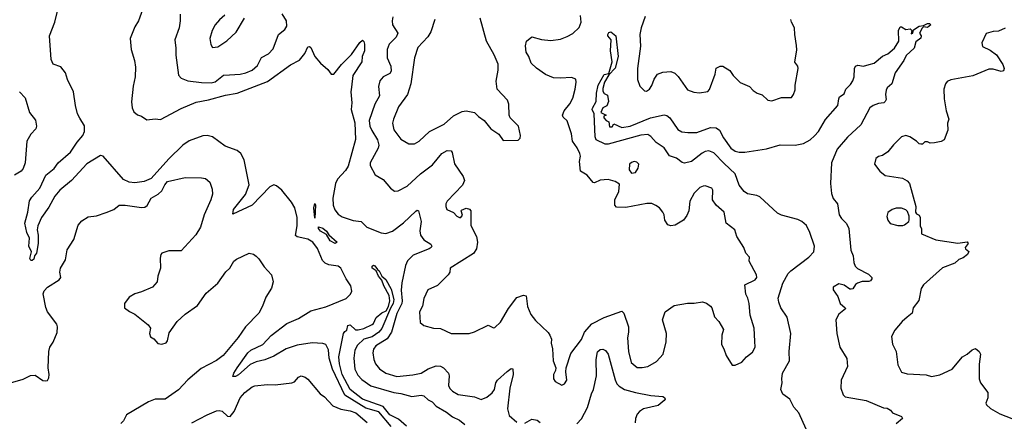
# Model space of a CAD drawing. Extents: x 2057697 to 2160550, y 827490 to 1016834.
# Tile 219 of 256: x 2063942 to 2071158, y 943613 to 946553. Entities that reach past the tile are written whole.
import ezdxf

# ---------------------------------------------------------------- set-up
doc = ezdxf.new("R2010")
doc.units = 0

msp = doc.modelspace()

# ---------------------------------------------------------------- linework, layer by layer
at = {"layer": '0CON20XD'}
for points in [[(2066665.4, 943575), (2066575, 943682.2), (2066479.4, 943709.4), (2066323.9, 943803.9), (2066234.8, 943995), (2066210.3, 944075), (2066205, 944136.7), (2066185.8, 944175), (2066162.6, 944182.6), (2066085, 944188), (2065975, 944170.2), (2065895, 944143.6), (2065805, 944090), (2065737.8, 944062.2), (2065675, 944048.7), (2065630.6, 944029.4), (2065545, 943953.5), (2065525, 943941.9), (2065505, 943942.5), (2065511.1, 943965), (2065536.7, 944005), (2065615.4, 944115), (2065637.3, 944135), (2065724, 944176), (2065785, 944242.4), (2065900.9, 944329.1), (2065985, 944366.1), (2066075, 944422.1), (2066185, 944451.8), (2066335, 944512.9), (2066367.1, 944545), (2066375.7, 944565.7), (2066369.4, 944605), (2066335.8, 944655.8), (2066295.6, 944735.6), (2066275, 944750), (2066207.8, 944757.8), (2066181.3, 944771.3), (2066161, 944791), (2066125, 944878.1), (2066091.1, 944925), (2066055, 944946.8), (2065975, 944963.6), (2065963.8, 944973.8), (2065975.4, 945045), (2065976, 945105), (2065959.6, 945175), (2065935, 945218.6), (2065864.5, 945305), (2065825, 945338.1), (2065805, 945344.3), (2065775, 945329.4), (2065645, 945195.5), (2065505, 945130), (2065510, 945165), (2065597.1, 945272.9), (2065623.8, 945345), (2065587.2, 945527.3), (2065564.1, 945574.1), (2065535.8, 945595), (2065448.2, 945628.2), (2065355, 945695.8), (2065315, 945706.3), (2065285, 945703.1), (2065185, 945666.7), (2065138.6, 945635), (2065035, 945534.4), (2064905, 945390.6), (2064855, 945369.5), (2064785, 945358.9), (2064745, 945363.5), (2064703.5, 945383.5), (2064555, 945554.3), (2064535, 945558.6), (2064435, 945498.5), (2064322.9, 945375), (2064235.5, 945305), (2064199.3, 945260.7), (2064155, 945181.5), (2064101.9, 945105), (2064075.6, 945045), (2064070.6, 945015), (2064078.9, 944975), (2064078.6, 944915), (2064065.6, 944845), (2064051.2, 944825), (2064045, 944800), (2064035, 944791.2), (2064025, 944791.2), (2064015.8, 944805), (2064029.4, 944855), (2064008.2, 944895), (2064013.1, 944955), (2063994.7, 944995), (2063978.9, 945065), (2064001.8, 945145), (2064013.6, 945226.4), (2064030.8, 945255), (2064091, 945319), (2064135, 945414.4), (2064195, 945462.9), (2064224.8, 945505.2), (2064315, 945583.3), (2064362.4, 945657.6), (2064405, 945706), (2064417.1, 945735), (2064416.2, 945776.2), (2064383.4, 945833.4), (2064367.1, 945865), (2064351.2, 945925), (2064336.4, 946025), (2064293.8, 946115), (2064278.2, 946165), (2064245, 946207.1), (2064188.8, 946228.8), (2064172.1, 946262.1), (2064160.6, 946435), (2064200, 946535), (2064224.4, 946634.4)], [(2064842.5, 946625), (2064814, 946546), (2064785, 946502), (2064751.8, 946415), (2064758.9, 946335), (2064783.6, 946255), (2064790, 946205), (2064789.5, 946135), (2064775, 946066.7), (2064762.7, 945952.7), (2064767.3, 945907.3), (2064779.5, 945879.5), (2064806.4, 945856.4), (2064835, 945846.7), (2064875, 945820), (2064935, 945828.8), (2064975, 945822.5), (2065125, 945902.5), (2065235, 945949.5), (2065325, 945966.1), (2065449.8, 946000.2), (2065535, 946014.3), (2065758.6, 946101.4), (2065927.2, 946222.8), (2065992.8, 946257.2), (2066032.5, 946305), (2066055, 946353.8), (2066065, 946356.2), (2066075, 946350), (2066105, 946284.2), (2066145.5, 946235), (2066199.8, 946189.8), (2066225, 946153.8), (2066245, 946154), (2066299.6, 946225), (2066375, 946297.7), (2066435, 946385.7), (2066455, 946403.3), (2066464.2, 946394.2), (2066468.9, 946375), (2066468.4, 946325), (2066451.8, 946285), (2066449.4, 946245), (2066384.6, 946145), (2066375, 946058.8), (2066369.6, 946025), (2066375.3, 945945), (2066372, 945895), (2066397.5, 945797.5), (2066403.8, 945676.2), (2066349.3, 945480.7), (2066329.8, 945450.2), (2066272, 945385), (2066257.7, 945355), (2066236.2, 945246.2), (2066238.9, 945195), (2066250.6, 945160.6), (2066275, 945129.5), (2066305, 945111.2), (2066385, 945082.7), (2066445, 945075.8), (2066485, 945035.7), (2066592, 944992), (2066625, 944987.5), (2066675, 945004.5), (2066755, 945065.5), (2066845, 945152), (2066855, 945158.8), (2066866, 945155), (2066883.2, 945076.8), (2066873.4, 945006.6), (2066879.2, 944975), (2066903, 944943), (2066955, 944910.6), (2066963.1, 944895), (2066958.6, 944885), (2066942, 944875), (2066825, 944830.4), (2066785, 944786.9), (2066770.3, 944755), (2066741.8, 944628.2), (2066737, 944573), (2066745.2, 944495), (2066741.9, 944475), (2066705, 944401.5), (2066668, 944265), (2066635, 944217.8), (2066552.5, 944165), (2066535, 944141.2), (2066530.5, 944115), (2066536.3, 944066.3), (2066548.9, 944035), (2066577.9, 943997.9), (2066626, 943965), (2066705, 943941.8), (2066823.3, 943953.3), (2066885, 943965.5), (2066935, 943998.5), (2066995, 944018.9), (2067025, 944017.1), (2067047.1, 944005), (2067084.6, 943964.6), (2067089.6, 943945), (2067085.5, 943875), (2067094.6, 943854.6), (2067114.2, 943835), (2067155, 943810), (2067275, 943791.9), (2067323.5, 943773.5), (2067365, 943790.4), (2067405, 943822.7), (2067421.5, 943845), (2067430.8, 943895), (2067444.5, 943915), (2067515, 943978.6), (2067545, 944000), (2067555, 943997.5), (2067558.1, 943955), (2067534.6, 943855.4), (2067517.5, 943705), (2067528, 943655), (2067585, 943606.2)], [(2065118, 946595), (2065118.9, 946545), (2065110.9, 946495), (2065078.6, 946405), (2065087.5, 946345), (2065085.9, 946294.1), (2065107.3, 946147.3), (2065125, 946126), (2065175, 946105.6), (2065275, 946092.7), (2065345, 946091.8), (2065375, 946098.5), (2065435, 946147.8), (2065479.3, 946150.7), (2065557.5, 946155), (2065600, 946165), (2065645, 946184.4), (2065685, 946219.2), (2065713.9, 946276.1), (2065765, 946303.1), (2065800.7, 946339.3), (2065839.2, 946445), (2065885, 946482), (2065900, 946505), (2065896.5, 946545), (2065865.6, 946595.6)], [(2065444.6, 946585.4), (2065407, 946553), (2065375, 946516), (2065351.9, 946475), (2065335.6, 946415), (2065342.6, 946372.6), (2065355, 946350)], [(2065355, 946350), (2065395, 946354.4), (2065460.9, 946399.1), (2065528.1, 946461.9), (2065590.8, 946565)], [(2066676.9, 946575), (2066671.4, 946545), (2066674.3, 946515), (2066714.4, 946455), (2066700.6, 946425), (2066650.6, 946375), (2066635.6, 946335), (2066635.5, 946275), (2066662.4, 946212.4), (2066665, 946177.5), (2066655, 946160), (2066605.4, 946134.6), (2066580.6, 946105), (2066572.5, 946065), (2066578.2, 945995), (2066544.5, 945935), (2066503.5, 945815), (2066507.3, 945775), (2066523.2, 945743.2), (2066563.9, 945675), (2066573.8, 945635), (2066568.1, 945611.9), (2066510, 945505), (2066511.4, 945485), (2066546.8, 945416.8), (2066605, 945382.5), (2066659.1, 945319.1), (2066688.8, 945298.8), (2066715, 945301.4), (2066782, 945335), (2066878.6, 945425), (2066968, 945492), (2067035.4, 945574.6), (2067075, 945596.9), (2067104.2, 945594.2), (2067111.4, 945581.4), (2067127.4, 945497.4), (2067193.1, 945405), (2067201.9, 945375), (2067186.8, 945343.2), (2067074, 945225), (2067064.4, 945205.6), (2067064, 945185), (2067072.7, 945162.7), (2067122.3, 945142.3), (2067146.2, 945115), (2067165, 945104.3), (2067175, 945106.2), (2067188.3, 945121.7), (2067176.7, 945155), (2067180.5, 945159.5), (2067215, 945172.9), (2067237.4, 945167.4), (2067249.2, 945155), (2067247.6, 945047.6), (2067290.6, 944965), (2067297.1, 944925), (2067290.4, 944875), (2067268.5, 944841.5), (2067097.5, 944735), (2067093.3, 944705), (2067083.3, 944685), (2067005, 944607.5), (2066932.5, 944575), (2066905, 944512.5), (2066894.4, 944455.6), (2066871.1, 944415), (2066876.4, 944336.4), (2066903.6, 944313.6), (2066975, 944294.3), (2067025, 944292), (2067105, 944256), (2067235, 944255.8), (2067275, 944267.1), (2067375, 944316.2), (2067415, 944296.7), (2067425, 944300), (2067465, 944338.8), (2067525, 944438.8), (2067585, 944520), (2067635, 944536.7), (2067653, 944533), (2067664.5, 944454.5), (2067687.5, 944395), (2067721.3, 944351.3), (2067814.4, 944264.4), (2067827.5, 944245), (2067838.8, 944215), (2067836, 944185), (2067847.5, 944145), (2067852.5, 944055), (2067871.2, 944005), (2067868.8, 943985), (2067854.3, 943955), (2067854.4, 943925), (2067866.7, 943905), (2067915, 943876.7), (2067935, 943887.5), (2067951.2, 943915), (2067943.6, 943976.4), (2067946.2, 944005), (2067980.5, 944109.5), (2068058.7, 944211.3), (2068082.2, 944265), (2068135, 944327.5), (2068225, 944373.1), (2068355, 944420), (2068370, 944405), (2068403.8, 944305), (2068404.2, 944265), (2068395.7, 944225), (2068403.5, 944125), (2068423.6, 944045), (2068468, 944008), (2068505, 944006.2), (2068545.9, 944014.1), (2068609.2, 944050.8), (2068658, 944105), (2068680, 944195), (2068681.2, 944255), (2068653.8, 944355), (2068673.3, 944415), (2068738.8, 944461.2), (2068835, 944479.2), (2068885, 944479.2), (2068945, 944488.6), (2068975, 944479.2), (2069005, 944456.7), (2069013.8, 944445), (2069035, 944377.5), (2069066.7, 944345), (2069100, 944285), (2069086.7, 944245), (2069086.2, 944175), (2069103.3, 944145), (2069120, 944095), (2069163.6, 944023.6), (2069185, 944023.3), (2069235, 944046.7), (2069268.8, 944085), (2069311.2, 944118.8), (2069332, 944155), (2069329.7, 944199.7), (2069324.3, 944294.3), (2069295, 944390), (2069288, 944475), (2069278.8, 944515), (2069264.2, 944545), (2069256.4, 944613.6), (2069331.7, 944648.3), (2069343.8, 944665), (2069342, 944685), (2069286.7, 944785), (2069290, 944815), (2069263.3, 944845), (2069248.8, 944885), (2069197.5, 944965), (2069182.5, 945015), (2069118.8, 945065), (2069103.8, 945145), (2069046.2, 945195), (2069020, 945235), (2069021.4, 945305), (2069015, 945321.2), (2068965, 945336.2), (2068950, 945335), (2068927.5, 945325), (2068885, 945283.3), (2068854.3, 945225.7), (2068846.9, 945155), (2068830.9, 945119.1), (2068806.2, 945085), (2068745, 945048.6), (2068715, 945044), (2068692.3, 945052.3), (2068669.2, 945085), (2068664.3, 945125), (2068655, 945143.8), (2068630.8, 945175), (2068605, 945194.2)], [(2066984, 946555), (2066954.2, 946465), (2066932.6, 946427.4), (2066860.3, 946349.7), (2066836.1, 946275), (2066808.8, 946085), (2066784.5, 946005.5), (2066718.9, 945915), (2066680.5, 945825), (2066673.6, 945795), (2066685, 945746), (2066735, 945679.2), (2066795, 945645.7), (2066835, 945644.4)], [(2066835, 945644.4), (2066870.8, 945665), (2066945.8, 945735), (2067052.2, 945787.8), (2067120.6, 945849.4), (2067185, 945880.6), (2067213.5, 945886.5), (2067275, 945874.2), (2067303.6, 945843.6), (2067345.7, 945815.7), (2067394.3, 945754.3), (2067452.5, 945715), (2067485, 945670), (2067595, 945672.5), (2067610, 945685), (2067612.5, 945705), (2067596.7, 945775), (2067536.2, 945835), (2067530, 945855), (2067525.8, 945935), (2067516.7, 945965), (2067441.4, 946045), (2067434.1, 946104.1), (2067449.2, 946185), (2067447.9, 946227.9), (2067419.2, 946295), (2067362.2, 946395), (2067316.1, 946563.9)], [(2068605, 945194.2), (2068575, 945207.1), (2068538.3, 945208.3), (2068385, 945178), (2068315, 945180), (2068303.3, 945195), (2068304, 945235), (2068333.8, 945295), (2068338.8, 945348.8), (2068305, 945370), (2068255, 945383.8), (2068195, 945378), (2068155, 945360), (2068145, 945361.2), (2068100.8, 945415), (2068052.9, 945445), (2068044.3, 945515), (2068051.9, 945555), (2068047.8, 945575), (2068028.6, 945615), (2067993.4, 945663.4), (2067985, 945717.5), (2067955, 945813.8), (2067925, 945838.8), (2067919.2, 945855), (2067931.4, 945885), (2067972.6, 945937.4), (2067995, 945980), (2068012.9, 946045), (2068020, 946095), (2068017, 946117), (2067985, 946130), (2067905, 946124.2), (2067855, 946128.6), (2067795, 946152.9), (2067728.8, 946198.8), (2067690, 946235), (2067674, 946285), (2067654.2, 946315), (2067647.7, 946362.3), (2067656.7, 946395), (2067695, 946426.7), (2067765, 946408), (2067835, 946402), (2067905, 946410.8), (2067955, 946429.2), (2067995, 946452), (2068042.7, 946497.3), (2068058, 946535), (2068051.2, 946585)], [(2068525.9, 946575.9), (2068496.5, 946495), (2068487.8, 946445), (2068490.9, 946359.1), (2068470.8, 946195), (2068468.8, 946115), (2068487.5, 946067.5), (2068521.7, 946031.7), (2068535, 946030), (2068556.7, 946045), (2068575, 946072.5), (2068592.1, 946117.9), (2068615.9, 946154.1), (2068655, 946170), (2068714.1, 946174.1), (2068742.3, 946162.3), (2068768.5, 946138.5), (2068835, 946040), (2068882.2, 946022.2), (2068923, 946017), (2068985, 946027.5), (2068997.3, 946042.7), (2069038.8, 946155), (2069045, 946197.5), (2069075, 946213.3), (2069095, 946212.5), (2069145, 946182.5), (2069170, 946145), (2069223.1, 946093.1), (2069290, 946065), (2069316.7, 946035), (2069347.5, 946015), (2069383.6, 946003.6), (2069425, 945963.3), (2069455, 945960), (2069525, 945984), (2069597, 945983), (2069613.6, 946006.4), (2069625, 946040), (2069626, 946075), (2069648, 946195), (2069643.6, 946213.6), (2069621.7, 946241.7), (2069637, 946333), (2069635.6, 946365), (2069621.9, 946445), (2069621.1, 946495), (2069597.1, 946535), (2069593.3, 946555)], [(2069706, 943555), (2069651.9, 943675), (2069615, 943718), (2069585.8, 943775), (2069535, 943812.5), (2069520, 943845), (2069530, 943895), (2069526.2, 943925), (2069532.5, 943965), (2069583.2, 944056.8), (2069581.5, 944125), (2069593.4, 944255), (2069566.5, 944375), (2069520.9, 944445), (2069504.4, 944485.6), (2069501.1, 944515), (2069534.7, 944625), (2069574.8, 944695.2), (2069592.2, 944715), (2069725.7, 944815), (2069760.6, 944855), (2069765.5, 944895), (2069733.6, 944995), (2069707.3, 945047.3), (2069675, 945075.6), (2069645, 945091.1), (2069525, 945122.9), (2069495, 945136.2), (2069365, 945256.9), (2069345, 945266.4), (2069275, 945278.9), (2069250.6, 945295), (2069215, 945340.8), (2069185.7, 945425.7), (2069105, 945500), (2069028.3, 945578.3), (2068992.7, 945592.7), (2068965, 945588.7), (2068942.8, 945577.2), (2068865, 945514.7), (2068815, 945502.9), (2068797, 945507), (2068755, 945540), (2068705, 945556.2), (2068664.6, 945614.6), (2068605.7, 945655), (2068568.5, 945698.5), (2068545, 945713.3), (2068495, 945707.6), (2068255, 945642.5), (2068233.3, 945643.3), (2068167.5, 945675), (2068159.2, 945695), (2068153.1, 945865), (2068138.1, 945895), (2068139.4, 945905), (2068165.6, 945955), (2068169.1, 946015), (2068181.1, 946075), (2068225, 946152.5), (2068259.3, 946160.7), (2068284, 946246), (2068272.2, 946325), (2068275.7, 946405), (2068252, 946435), (2068252.5, 946445), (2068260, 946460), (2068275, 946464), (2068310, 946435), (2068327.6, 946285), (2068305, 946198), (2068260, 946150), (2068228.8, 946095), (2068215, 946050), (2068215, 946030), (2068225, 946013.3), (2068250.7, 946000.7), (2068256.5, 945955), (2068245, 945923.3), (2068215, 945907.5), (2068200, 945875), (2068240, 945855), (2068222.5, 945847.5), (2068222.5, 945835), (2068240, 945815), (2068260, 945805), (2068265, 945770), (2068285, 945770), (2068295, 945790), (2068355, 945764.3), (2068416.8, 945773.2), (2068564, 945836), (2068665, 945857.6), (2068685, 945852.2), (2068707.3, 945835), (2068765, 945748.9), (2068795, 945733.5), (2068837.4, 945727.4), (2068905, 945727.8), (2069005, 945763.6), (2069045, 945761.2), (2069071.3, 945745), (2069099.7, 945689.7), (2069153.1, 945613.1), (2069185, 945590.7), (2069215, 945583.1), (2069255, 945583.8), (2069415, 945608), (2069515, 945636.9), (2069625, 945635.6), (2069685, 945648.1), (2069735, 945672.9), (2069767.8, 945702.2), (2069795, 945736), (2069846.2, 945823.8), (2069938.6, 945925), (2069944, 945975), (2069950.8, 945989.2), (2069985, 946011.2), (2069996, 946045), (2070031.3, 946078.7), (2070047.5, 946105), (2070057.1, 946135), (2070060, 946195), (2070067, 946213), (2070085, 946221.4), (2070125, 946214.3), (2070167.5, 946225), (2070204.4, 946235.6), (2070265, 946287.5), (2070305, 946303.8), (2070353.8, 946345), (2070384.2, 946395), (2070381.2, 946475), (2070395, 946500), (2070405, 946500), (2070435, 946482.5), (2070467, 946487), (2070480, 946475), (2070475, 946450), (2070486.7, 946455), (2070491.2, 946478.8), (2070533.7, 946506.3), (2070565, 946510), (2070595, 946526.5), (2070610, 946525), (2070620, 946515), (2070595, 946497.1), (2070565, 946500), (2070555, 946491.2), (2070536.7, 946455), (2070548, 946435), (2070545, 946417.5), (2070509.3, 946390.7), (2070496, 946345), (2070439.5, 946290.5), (2070422, 946255), (2070357.5, 946165), (2070334.4, 946085), (2070300, 946055), (2070292, 946038), (2070286.7, 946005), (2070291.2, 945968.8), (2070285.6, 945954.4), (2070274.3, 945945.7), (2070235, 945940.5), (2070195.8, 945925.8), (2070171.5, 945908.5), (2070105, 945782.5), (2070007.7, 945692.3), (2069933.8, 945605), (2069892, 945505), (2069883.3, 945355), (2069892, 945282), (2069904.5, 945244.5), (2069934.3, 945204.3), (2069948.5, 945125), (2069965, 945098.6), (2070001.3, 945061.3), (2070017.7, 945025), (2070033.7, 944866.3), (2070049.6, 944825), (2070055.6, 944775), (2070065, 944748.8), (2070082.2, 944732.2), (2070161.3, 944691.3), (2070186, 944666), (2070186.2, 944656.2), (2070177.9, 944642.1), (2070165, 944635.6), (2070115, 944637.1), (2070082.5, 944625), (2070067.5, 944615), (2070046.4, 944583.6), (2070035, 944580), (2070025, 944580), (2069985, 944609.2), (2069945, 944620.8), (2069903.6, 944596.4), (2069902.5, 944575), (2069937.7, 944527.7), (2069955.5, 944475.5), (2069991.2, 944445), (2069993, 944437), (2069945, 944398), (2069922.7, 944355), (2069929.2, 944255), (2069952.9, 944155), (2070002.4, 944072.4), (2070008.9, 944015), (2069962.5, 943915), (2069958.9, 943855), (2069975.9, 943805.9), (2069991.7, 943791.7), (2070145, 943765.8), (2070272.7, 943712.7), (2070298.8, 943708.8), (2070323.3, 943695), (2070337.5, 943675), (2070405, 943647.5), (2070412.5, 943635), (2070364.4, 943595.6)], [(2071165, 946492.5), (2071115, 946469.2), (2071075, 946466.2), (2071025, 946452.5), (2070992.5, 946385), (2070997, 946357), (2071055, 946330), (2071099.2, 946295), (2071145.8, 946225), (2071156, 946195), (2071151.7, 946178.3), (2071135, 946173.1), (2071075, 946192.1), (2071045, 946190.4), (2070926.5, 946143.5), (2070766.8, 946113.2), (2070739.7, 946100.3), (2070725.8, 946084.2), (2070713.8, 946045), (2070716.2, 945975), (2070732, 945885), (2070751.2, 945825), (2070742, 945795), (2070742.9, 945745), (2070717, 945673), (2070695, 945662), (2070645, 945650.8), (2070615, 945650), (2070595, 945659.2), (2070575, 945660), (2070558, 945642), (2070545, 945642), (2070534.4, 945644.4), (2070513.8, 945665), (2070465, 945696.9), (2070435, 945705.6), (2070403.3, 945695), (2070345, 945636.2), (2070303.4, 945586.6), (2070265, 945560), (2070235, 945551.2), (2070215, 945537.5), (2070207.5, 945495), (2070246.2, 945445), (2070285, 945412), (2070412.3, 945392.3), (2070445, 945373.3), (2070463.3, 945355), (2070510, 945185), (2070506.7, 945145), (2070515, 945132.5), (2070533, 945123), (2070540, 945105), (2070540, 945045), (2070551.7, 945021.7), (2070550, 944985), (2070655, 944942.7), (2070817.3, 944917.3), (2070885, 944926.7), (2070893.3, 944915), (2070870, 944885), (2070873.3, 944875), (2070897.5, 944857.5), (2070888.1, 944835), (2070855, 944810.8), (2070825, 944798), (2070795, 944772), (2070705, 944735.7), (2070565, 944613.3), (2070548.8, 944585), (2070531.7, 944498.3), (2070488.8, 944445), (2070483.3, 944405), (2070446, 944375), (2070409.2, 944345), (2070355, 944280.8), (2070331.1, 944235), (2070338.3, 944178.3), (2070364.3, 944125), (2070377.3, 944027.3), (2070405, 943973.3), (2070445, 943960), (2070585, 943952.5), (2070625, 943942.5), (2070685, 943954.2), (2070775, 943994.2), (2070851.2, 944085), (2070885, 944104.3), (2070922.4, 944137.6), (2070946.7, 944146.7), (2070972.9, 944125), (2070982.2, 944105), (2070972.6, 944032.6), (2070974.4, 943925), (2070984.2, 943895), (2071036.2, 943825), (2071036.2, 943785), (2071023.3, 943745), (2071026.7, 943735), (2071057, 943707), (2071125, 943667.5), (2071212.5, 943635)], [(2063940.8, 946025), (2063982.4, 945982.4), (2064014.2, 945874.2), (2064057.1, 945817.1), (2064066.7, 945775), (2064060, 945755), (2064023.8, 945715), (2063995.6, 945664.4), (2063981.5, 945505), (2063968.6, 945465), (2063953.8, 945445), (2063905, 945416)], [(2068425, 945430), (2068455, 945433.8), (2068475, 945467.5), (2068478.8, 945495), (2068465, 945511.2), (2068445, 945516), (2068425, 945508.8), (2068412, 945495), (2068408.8, 945455), (2068425, 945430)], [(2063875, 943893.9), (2063968.7, 943921.3), (2064021.9, 943948.1), (2064055, 943950.8), (2064113.2, 943913.2), (2064135, 943908.8), (2064147.1, 943912.9), (2064155, 943932.5), (2064159.4, 943955), (2064152, 944005), (2064155.8, 944125), (2064163.8, 944155), (2064187.9, 944192.1), (2064216, 944264), (2064219.2, 944305), (2064214, 944325), (2064146, 944415), (2064133.9, 944446.1), (2064113.9, 944546.1), (2064122.7, 944567.3), (2064146.7, 944595), (2064230.8, 944649.2), (2064243.8, 944665), (2064235.7, 944705), (2064241.4, 944735), (2064279.2, 944795), (2064291.3, 944868.7), (2064338.6, 944945), (2064370.9, 945049.1), (2064398.3, 945081.7), (2064445, 945110), (2064505, 945118), (2064575, 945142), (2064632.5, 945165), (2064672.5, 945195), (2064715, 945196), (2064835, 945177.5), (2064859.4, 945180.6), (2064876.6, 945193.4), (2064905, 945245.8), (2064956.2, 945275), (2064985, 945301.2), (2065005, 945343.3), (2065025, 945368.8), (2065155, 945398), (2065275, 945396.2), (2065305, 945390), (2065336.2, 945365), (2065352.3, 945312.3), (2065354.2, 945275), (2065342.5, 945235), (2065294.5, 945125.5), (2065267.1, 945035), (2065232.3, 944977.7), (2065125, 944862.5), (2065035, 944862.5), (2064983.8, 944845), (2064975.8, 944834.2), (2064971.7, 944808.3), (2064974.4, 944735), (2064954.4, 944675.6), (2064949.4, 944635), (2064915.4, 944594.6), (2064835, 944561.9), (2064785, 944545.8), (2064745, 944521.2), (2064711.2, 944475), (2064711.2, 944445), (2064746.3, 944416.3), (2064786.6, 944396.6), (2064885, 944320), (2064900, 944295), (2064894, 944255), (2064902, 944232), (2064925, 944217.5), (2064955, 944182.5), (2064985, 944177.5), (2065015, 944187.5), (2065025, 944202.5), (2065038.8, 944261.2), (2065095.8, 944345), (2065155, 944398), (2065245, 944462), (2065308.3, 944551.7), (2065393.8, 944625), (2065453.2, 944706.8), (2065481.2, 944735), (2065511.2, 944785), (2065530.3, 944799.7), (2065625, 944843.3), (2065655, 944836.7), (2065675, 944823.3), (2065695, 944803.3), (2065733, 944743), (2065788.8, 944685), (2065800, 944635), (2065788.3, 944588.3), (2065745, 944523.3), (2065722.6, 944457.4), (2065695.8, 944405), (2065597.1, 944305), (2065543.7, 944226.3), (2065432.5, 944095), (2065385, 944057.5), (2065271.2, 943998.8), (2065175, 943915.8), (2065106.7, 943843.3), (2065007.5, 943775), (2064935, 943776.2), (2064887.5, 943755), (2064725, 943660), (2064703.6, 943616.4), (2064683.9, 943596.1)], [(2066105, 945100), (2066097.5, 945175), (2066105, 945207.5), (2066110, 945195), (2066105, 945100)], [(2070413.9, 945046.1), (2070425, 945051.2), (2070457.5, 945075), (2070460, 945085), (2070460, 945115), (2070448.3, 945148.3), (2070435, 945162.5), (2070405, 945173.3), (2070365, 945173.8), (2070335, 945163.8), (2070305, 945142.5), (2070297, 945113), (2070303.3, 945085), (2070321.7, 945061.7), (2070376.4, 945046.4), (2070413.9, 945046.1)], [(2066255, 944914.3), (2066218.6, 944935), (2066189.7, 944979.7), (2066145.8, 945005), (2066132.9, 945025), (2066132.3, 945037.7), (2066165, 945027.1), (2066190.8, 945005), (2066208.8, 944978.8), (2066268, 944925), (2066255, 944914.3)], [(2066777, 943577), (2066719.4, 943629.4), (2066655, 943661.1), (2066605, 943721.2), (2066455, 943774.8), (2066363.4, 943845), (2066304.8, 943955.2), (2066284.8, 944035), (2066280, 944085), (2066316, 944255), (2066325, 944271.2), (2066339.5, 944280.5), (2066346.7, 944315), (2066365, 944320), (2066403.9, 944283.9), (2066423.6, 944283.6), (2066465, 944293.3), (2066525, 944320.8), (2066535, 944328.8), (2066555.6, 944374.4), (2066595, 944406.2), (2066627.8, 944422.2), (2066645.6, 944454.4), (2066654.5, 944495.5), (2066648.9, 944535), (2066610.6, 944605), (2066597, 944647), (2066572, 944675), (2066553.8, 944715), (2066526.2, 944735), (2066525, 944750), (2066534.4, 944755.6), (2066545, 944752.5), (2066563.6, 944723.6), (2066576, 944715), (2066596.8, 944676.8), (2066625, 944652), (2066665, 944581.2), (2066683.5, 944505), (2066680, 944475), (2066658.9, 944441.1), (2066596.6, 944293.4), (2066574.7, 944265.3), (2066525, 944230.8), (2066465, 944214.7), (2066418.2, 944171.8), (2066397.1, 944135), (2066392.1, 944075), (2066397.5, 943995), (2066420.7, 943950.7), (2066449.1, 943919.1), (2066515, 943872.7), (2066683.2, 943823.3), (2066736.4, 943816.4), (2066815, 943795.8), (2066885, 943803.5), (2066905, 943798.9), (2066935, 943770), (2066965, 943756.9), (2066994.3, 943725), (2067070.9, 943680.9), (2067115, 943646.2), (2067165, 943622.5), (2067205, 943590)], [(2068025, 943595.6), (2068058.3, 943631.7), (2068102.3, 943715), (2068132, 943815), (2068147.1, 943845), (2068169.2, 943945), (2068166.2, 944065), (2068177.5, 944122.5), (2068195, 944140), (2068215, 944140.8), (2068235, 944132.5), (2068254.7, 944104.7), (2068305, 943918), (2068318.8, 943888.8), (2068335, 943871.1), (2068375.4, 943845.4), (2068455, 943824.6), (2068566.8, 943803.2), (2068655.9, 943795.9), (2068668.3, 943788.3), (2068671.2, 943775), (2068666, 943765), (2068621.2, 943728.8), (2068512.5, 943705), (2068484.3, 943685.7), (2068466.7, 943665), (2068454.3, 943634.3), (2068452.1, 943602.1)], [(2065205, 943601.8), (2065315, 943661.8), (2065385, 943690.6), (2065405, 943693.1), (2065426.6, 943686.6), (2065465, 943650), (2065485, 943648), (2065514.2, 943685), (2065558.1, 943785), (2065593.1, 943825), (2065646, 943865), (2065665, 943873.1), (2065755, 943883.1), (2065815, 943880.6), (2065936, 943894), (2065955, 943902.5), (2065985, 943937.5), (2066005, 943946.7), (2066035, 943936.2), (2066055, 943921.2), (2066144.6, 943814.6), (2066175, 943792), (2066237.3, 943727.3), (2066295, 943702.1), (2066365, 943690.4), (2066405, 943675.4), (2066488.9, 943605)], [(2067645, 943599.2), (2067695, 943629.2), (2067735, 943620.8), (2067755.4, 943605.4)]]:
    msp.add_lwpolyline(points, dxfattribs=at)

doc.saveas('drawing.dxf')
